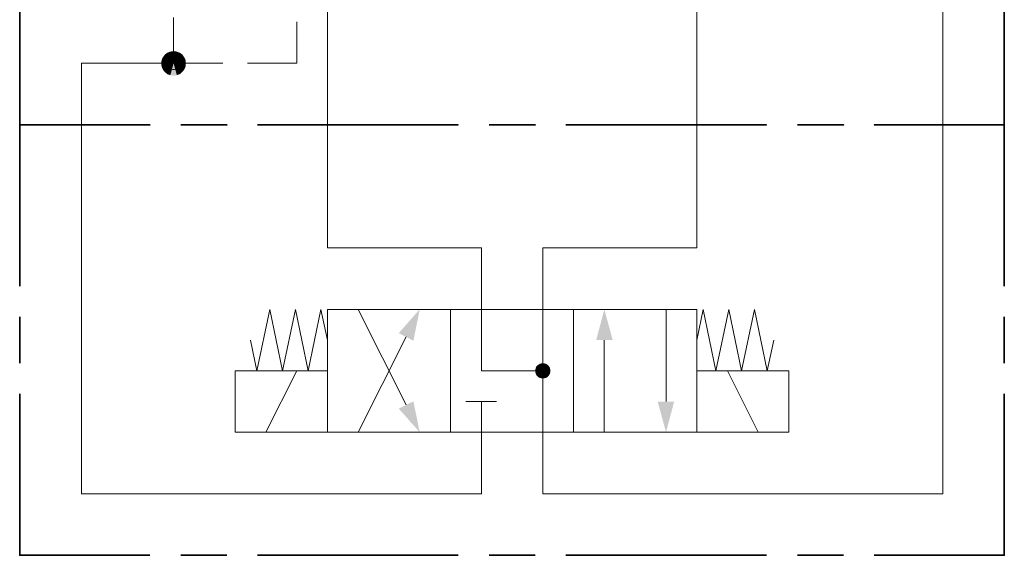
# Model space of a CAD drawing. Header units: millimetres. Extents: x 0 to 203, y 0 to 47.
# Tile 158 of 196: x 141.57 to 144.09, y 28.56 to 29.92. Entities that reach past the tile are written whole.
import ezdxf

# ---------------------------------------------------------------- set-up
doc = ezdxf.new("R2010")
doc.units = ezdxf.units.MM
doc.layers.add('PDF_Geomertry', color=7, linetype='Continuous')
doc.layers.add('PDF_Solid Fills', color=7, linetype='Continuous')

msp = doc.modelspace()

# ---------------------------------------------------------------- hatches: boundary and pattern name
at = {"layer": 'PDF_Solid Fills', "transparency": 33554559}
for points in [[(141.9665, 29.8132), (141.936, 29.8207), (141.9374, 29.8249)], [(141.9665, 29.8132), (141.9374, 29.8249), (141.9393, 29.8285)], [(141.9665, 29.8132), (141.9393, 29.8285), (141.9415, 29.8318)], [(141.9665, 29.8132), (141.9415, 29.8318), (141.9443, 29.8354)], [(141.9665, 29.8132), (141.9443, 29.8354), (141.9471, 29.8374)], [(141.9665, 29.8132), (141.9471, 29.8374), (141.9504, 29.8401)], [(141.9665, 29.8132), (141.9504, 29.8401), (141.9546, 29.8415)], [(141.9665, 29.8132), (141.9546, 29.8415), (141.9582, 29.8429)], [(141.9665, 29.8132), (141.9582, 29.8429), (141.9624, 29.8437)], [(141.9665, 29.8132), (141.9624, 29.8437), (141.9665, 29.8443)], [(141.9665, 29.8132), (141.9665, 29.8443), (141.9707, 29.8437)], [(141.9665, 29.8132), (141.9707, 29.8437), (141.9749, 29.8429)], [(141.9665, 29.8132), (141.9749, 29.8429), (141.9782, 29.8415)], [(141.9665, 29.8132), (141.9782, 29.8415), (141.9824, 29.8401)], [(141.9665, 29.8132), (141.9824, 29.8401), (141.986, 29.8374)], [(141.9665, 29.8132), (141.986, 29.8374), (141.9888, 29.8354)], [(141.9665, 29.8132), (141.9888, 29.8354), (141.9915, 29.8318)], [(141.9665, 29.8132), (141.9915, 29.8318), (141.9935, 29.8285)], [(141.9665, 29.8132), (141.9935, 29.8285), (141.9957, 29.8249)], [(141.9665, 29.8132), (141.9957, 29.8249), (141.9971, 29.8207)], [(141.9665, 29.8132), (141.9352, 29.8165), (141.936, 29.8207)], [(141.9665, 29.8132), (141.9352, 29.8132), (141.9352, 29.8165)], [(141.9665, 29.8132), (141.9352, 29.809), (141.9352, 29.8132)], [(141.9665, 29.8132), (141.936, 29.8049), (141.9352, 29.809)], [(141.9665, 29.8132), (141.9374, 29.8007), (141.936, 29.8049)], [(141.9665, 29.8132), (141.9393, 29.7971), (141.9374, 29.8007)], [(141.9665, 29.8132), (141.9415, 29.7938), (141.9393, 29.7971)], [(141.9665, 29.8132), (141.9443, 29.791), (141.9415, 29.7938)], [(141.9665, 29.8132), (141.9471, 29.7882), (141.9443, 29.791)], [(141.9665, 29.8132), (141.9504, 29.7854), (141.9471, 29.7882)], [(141.9665, 29.8132), (141.9546, 29.784), (141.9504, 29.7854)], [(141.9665, 29.8132), (141.9582, 29.7826), (141.9546, 29.784)], [(141.9665, 29.8132), (141.9624, 29.7818), (141.9582, 29.7826)], [(141.9665, 29.8132), (141.9665, 29.7813), (141.9624, 29.7818)], [(141.9665, 29.8132), (141.9971, 29.8207), (141.9977, 29.8165)], [(141.9665, 29.8132), (141.9977, 29.8165), (141.9977, 29.8132)], [(141.9665, 29.8132), (141.9707, 29.7818), (141.9665, 29.7813)], [(141.9665, 29.8132), (141.9749, 29.7826), (141.9707, 29.7818)], [(141.9665, 29.8132), (141.9782, 29.784), (141.9749, 29.7826)], [(141.9665, 29.8132), (141.9824, 29.7854), (141.9782, 29.784)], [(141.9665, 29.8132), (141.986, 29.7882), (141.9824, 29.7854)], [(141.9665, 29.8132), (141.9888, 29.791), (141.986, 29.7882)], [(141.9665, 29.8132), (141.9915, 29.7938), (141.9888, 29.791)], [(141.9665, 29.8132), (141.9935, 29.7971), (141.9915, 29.7938)], [(141.9665, 29.8132), (141.9957, 29.8007), (141.9935, 29.7971)], [(141.9665, 29.8132), (141.9971, 29.8049), (141.9957, 29.8007)], [(141.9665, 29.8132), (141.9977, 29.809), (141.9971, 29.8049)], [(141.9665, 29.8132), (141.9977, 29.8132), (141.9977, 29.809)], [(142.9096, 29.0271), (142.8957, 29.041), (142.8977, 29.0424)], [(142.9096, 29.0271), (142.8977, 29.0424), (142.8999, 29.0438)], [(142.9096, 29.0271), (142.8999, 29.0438), (142.9018, 29.0451)], [(142.9096, 29.0271), (142.9018, 29.0451), (142.9046, 29.0457)], [(142.9096, 29.0271), (142.9046, 29.0457), (142.9068, 29.0465)], [(142.9096, 29.0271), (142.9068, 29.0465), (142.9096, 29.0465)], [(142.9096, 29.0271), (142.9124, 29.0465), (142.9143, 29.0457)], [(142.9096, 29.0271), (142.9096, 29.0465), (142.9124, 29.0465)], [(142.9096, 29.0271), (142.9143, 29.0457), (142.9171, 29.0451)], [(142.9096, 29.0271), (142.9171, 29.0451), (142.9193, 29.0438)], [(142.9096, 29.0271), (142.9193, 29.0438), (142.9213, 29.0424)], [(142.9096, 29.0271), (142.9213, 29.0424), (142.9235, 29.041)], [(142.9096, 29.0271), (142.8902, 29.0299), (142.8907, 29.0318)], [(142.9096, 29.0271), (142.8902, 29.0271), (142.8902, 29.0299)], [(142.9096, 29.0271), (142.8902, 29.0243), (142.8902, 29.0271)], [(142.9096, 29.0271), (142.8907, 29.0221), (142.8902, 29.0243)], [(142.9096, 29.0271), (142.8907, 29.0318), (142.8915, 29.0346)], [(142.9096, 29.0271), (142.8915, 29.0193), (142.8907, 29.0221)], [(142.9096, 29.0271), (142.8915, 29.0346), (142.8921, 29.0368)], [(142.9096, 29.0271), (142.8921, 29.0174), (142.8915, 29.0193)], [(142.9096, 29.0271), (142.8921, 29.0368), (142.8935, 29.0388)], [(142.9096, 29.0271), (142.8935, 29.0151), (142.8921, 29.0174)], [(142.9096, 29.0271), (142.8935, 29.0388), (142.8957, 29.041)], [(142.9096, 29.0271), (142.8957, 29.0132), (142.8935, 29.0151)], [(142.9096, 29.0271), (142.8977, 29.011), (142.8957, 29.0132)], [(142.9096, 29.0271), (142.8999, 29.0096), (142.8977, 29.011)], [(142.9096, 29.0271), (142.9018, 29.009), (142.8999, 29.0096)], [(142.9096, 29.0271), (142.9046, 29.0082), (142.9018, 29.009)], [(142.9096, 29.0271), (142.9068, 29.0076), (142.9046, 29.0082)], [(142.9096, 29.0271), (142.9096, 29.0076), (142.9068, 29.0076)], [(142.9096, 29.0271), (142.9235, 29.041), (142.9249, 29.0388)], [(142.9096, 29.0271), (142.9249, 29.0388), (142.9263, 29.0368)], [(142.9096, 29.0271), (142.9263, 29.0368), (142.9277, 29.0346)], [(142.9096, 29.0271), (142.9277, 29.0346), (142.9282, 29.0318)], [(142.9096, 29.0271), (142.9282, 29.0318), (142.929, 29.0299)], [(142.9096, 29.0271), (142.929, 29.0299), (142.929, 29.0271)], [(142.9096, 29.0271), (142.9124, 29.0076), (142.9096, 29.0076)], [(142.9096, 29.0271), (142.9143, 29.0082), (142.9124, 29.0076)], [(142.9096, 29.0271), (142.9171, 29.009), (142.9143, 29.0082)], [(142.9096, 29.0271), (142.9193, 29.0096), (142.9171, 29.009)], [(142.9096, 29.0271), (142.9213, 29.011), (142.9193, 29.0096)], [(142.9096, 29.0271), (142.9235, 29.0132), (142.9213, 29.011)], [(142.9096, 29.0271), (142.9249, 29.0151), (142.9235, 29.0132)], [(142.9096, 29.0271), (142.9263, 29.0174), (142.9249, 29.0151)], [(142.9096, 29.0271), (142.9277, 29.0193), (142.9263, 29.0174)], [(142.9096, 29.0271), (142.9282, 29.0221), (142.9277, 29.0193)], [(142.9096, 29.0271), (142.929, 29.0243), (142.9282, 29.0221)], [(142.9096, 29.0271), (142.929, 29.0271), (142.929, 29.0243)]]:
    msp.add_hatch(color=256, dxfattribs=at).paths.add_polyline_path(points)

# ---------------------------------------------------------------- linework, layer by layer
at = {"layer": 'PDF_Geomertry', "lineweight": 15}
for points in [[(143.931, 30.0485), (143.931, 29.6554), (143.931, 28.7124), (142.9096, 28.7124), (142.9096, 28.8701), (142.9096, 29.0271), (142.7527, 29.0271), (142.7527, 29.184), (142.7527, 29.3415), (142.3596, 29.3415), (142.3596, 29.6554), (142.3596, 30.0485)], [(142.9096, 29.0271), (142.9096, 29.184), (142.9096, 29.3415), (143.3027, 29.3415), (143.3027, 29.6554), (143.3027, 30.0485)], [(141.9665, 29.9304), (141.9665, 29.8132), (141.731, 29.8132), (141.731, 29.6554), (141.731, 28.7124), (142.7527, 28.7124), (142.7527, 28.8701), (142.7527, 28.9485)], [(142.1554, 29.8132), (142.281, 29.8132), (142.281, 29.9188)], [(141.9665, 29.8132), (142.0921, 29.8132)], [(142.3596, 29.1054), (142.3429, 29.184), (142.3102, 29.0271), (142.2777, 29.184), (142.2449, 29.0271), (142.2124, 29.184), (142.179, 29.0271), (142.1629, 29.1054)], [(142.4379, 29.184), (142.5602, 28.9401)], [(143.224, 29.184), (143.224, 28.9485)], [(143.3027, 29.1054), (143.3185, 29.184), (143.3513, 29.0271), (143.3846, 29.184), (143.4171, 29.0271), (143.4499, 29.184), (143.4824, 29.0271), (143.499, 29.1054)], [(142.4379, 28.8701), (142.5602, 29.1138)], [(143.0665, 28.8701), (143.0665, 29.1054)], [(142.2018, 28.8701), (142.281, 29.0271)], [(143.4596, 28.8701), (143.381, 29.0271)], [(142.7129, 28.9485), (142.7915, 28.9485)]]:
    msp.add_lwpolyline(points, dxfattribs=at)
at = {"layer": 'PDF_Geomertry', "lineweight": 35}
for points in [[(141.5735, 29.9896), (141.5735, 29.6554), (141.906, 29.6554), (141.5735, 29.6554), (141.5735, 29.2437)], [(144.0879, 29.9896), (144.0879, 29.6554), (143.756, 29.6554), (144.0879, 29.6554), (144.0879, 29.2437)], [(141.5735, 29.1646), (141.5735, 29.0465)], [(144.0879, 29.0465), (144.0879, 29.1646)], [(141.5735, 28.9679), (141.5735, 28.5554), (141.906, 28.5554)], [(143.756, 28.5554), (144.0879, 28.5554), (144.0879, 28.9679)], [(141.9846, 28.5554), (142.1027, 28.5554)], [(142.181, 28.5554), (142.6929, 28.5554)], [(142.7721, 28.5554), (142.8902, 28.5554)], [(142.9685, 28.5554), (143.4804, 28.5554)], [(143.5596, 28.5554), (143.6777, 28.5554)]]:
    msp.add_lwpolyline(points, dxfattribs=at)
at = {"layer": 'PDF_Geomertry', "lineweight": 0}
for points in [[(141.9504, 29.8132), (141.9513, 29.811), (141.9513, 29.809), (141.9518, 29.8068), (141.9527, 29.8049), (141.954, 29.8035), (141.9554, 29.8021), (141.9568, 29.8007), (141.9588, 29.7993), (141.9602, 29.7985), (141.9624, 29.7979), (141.9643, 29.7971), (141.9665, 29.7971), (141.9685, 29.7971), (141.9707, 29.7979), (141.9727, 29.7985), (141.974, 29.7993), (141.9763, 29.8007), (141.9777, 29.8021), (141.979, 29.8035), (141.9804, 29.8049), (141.981, 29.8068), (141.9818, 29.809), (141.9818, 29.811), (141.9824, 29.8132), (141.9818, 29.8146), (141.9818, 29.8165), (141.981, 29.8188), (141.9804, 29.8207), (141.979, 29.8221), (141.9777, 29.8243), (141.9763, 29.8249), (141.974, 29.8263), (141.9727, 29.8271), (141.9707, 29.8276), (141.9685, 29.8285), (141.9665, 29.8285), (141.9643, 29.8285), (141.9624, 29.8276), (141.9602, 29.8271), (141.9588, 29.8263), (141.9568, 29.8249), (141.9554, 29.8243), (141.954, 29.8221), (141.9527, 29.8207), (141.9518, 29.8188), (141.9513, 29.8165), (141.9513, 29.8146), (141.9504, 29.8132)], [(142.8999, 29.0271), (142.8999, 29.0257), (142.8999, 29.0243), (142.9004, 29.0235), (142.9013, 29.0221), (142.9018, 29.0207), (142.9027, 29.0201), (142.9032, 29.0193), (142.9046, 29.0187), (142.906, 29.0179), (142.9068, 29.0174), (142.9082, 29.0174), (142.9096, 29.0174), (142.911, 29.0174), (142.9124, 29.0174), (142.9129, 29.0179), (142.9143, 29.0187), (142.9157, 29.0193), (142.9165, 29.0201), (142.9171, 29.0207), (142.9179, 29.0221), (142.9185, 29.0235), (142.9193, 29.0243), (142.9193, 29.0257), (142.9193, 29.0271), (142.9193, 29.0285), (142.9193, 29.0299), (142.9185, 29.0304), (142.9179, 29.0318), (142.9171, 29.0332), (142.9165, 29.034), (142.9157, 29.0346), (142.9143, 29.0354), (142.9129, 29.036), (142.9124, 29.0368), (142.911, 29.0368), (142.9096, 29.0368), (142.9082, 29.0368), (142.9068, 29.0368), (142.906, 29.036), (142.9046, 29.0354), (142.9032, 29.0346), (142.9027, 29.034), (142.9018, 29.0332), (142.9013, 29.0318), (142.9004, 29.0304), (142.8999, 29.0299), (142.8999, 29.0285), (142.8999, 29.0271)]]:
    msp.add_lwpolyline(points, close=True, dxfattribs=at)
at = {"layer": 'PDF_Geomertry', "lineweight": 35}
for points in [[(141.9846, 29.6554), (142.1027, 29.6554)], [(142.181, 29.6554), (142.6929, 29.6554)], [(142.7721, 29.6554), (142.8902, 29.6554)], [(142.9685, 29.6554), (143.4804, 29.6554)], [(143.5596, 29.6554), (143.6777, 29.6554)]]:
    msp.add_lwpolyline(points, close=True, dxfattribs=at)
at = {"layer": 'PDF_Geomertry', "lineweight": 15}
for points in [[(142.3596, 28.8701), (142.6735, 28.8701), (142.6735, 29.184), (142.3596, 29.184), (142.3596, 28.8701)], [(142.6735, 29.184), (142.9879, 29.184), (142.9879, 28.8701), (142.6735, 28.8701), (142.6735, 29.184)], [(142.9879, 28.8701), (143.3027, 28.8701), (143.3027, 29.184), (142.9879, 29.184), (142.9879, 28.8701)], [(142.1235, 28.8701), (142.3596, 28.8701), (142.3596, 29.0271), (142.1235, 29.0271), (142.1235, 28.8701)], [(143.3027, 28.8701), (143.5379, 28.8701), (143.5379, 29.0271), (143.3027, 29.0271), (143.3027, 28.8701)]]:
    msp.add_lwpolyline(points, close=True, dxfattribs=at)
at = {"layer": 'PDF_Solid Fills', "transparency": 33554559}
for points in [[(142.5415, 29.1235), (142.579, 29.104), (142.5415, 29.1235), (142.5949, 29.184)], [(143.0457, 29.1054), (143.0879, 29.1054), (143.0457, 29.1054), (143.0665, 29.184)], [(142.579, 28.9493), (142.5415, 28.9304), (142.579, 28.9493), (142.5949, 28.8701)], [(143.2449, 28.9485), (143.2027, 28.9485), (143.2449, 28.9485), (143.224, 28.8701)]]:
    msp.add_solid(points, dxfattribs=at)

doc.saveas('drawing.dxf')
